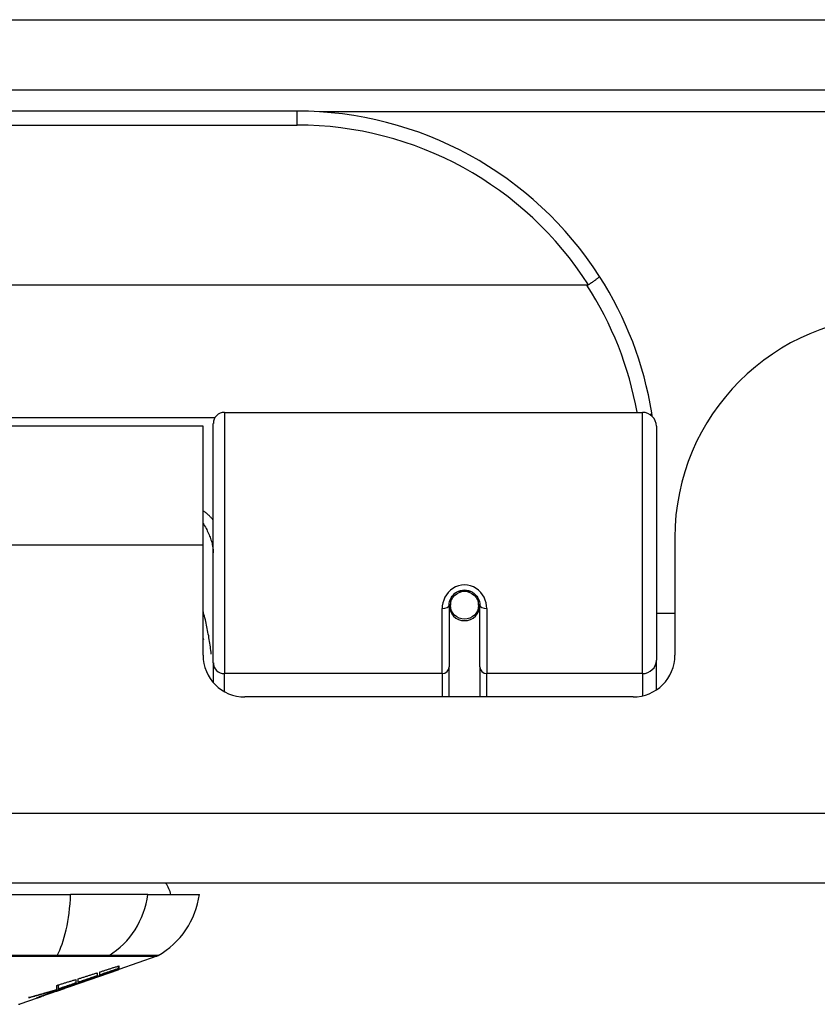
# Model space of a CAD drawing. Header units: inches. Extents: x 25 to 627, y 68 to 290.
# Tile 17 of 250: x 81 to 82.12, y 68.19 to 69.58. Entities that reach past the tile are written whole.
import ezdxf

# ---------------------------------------------------------------- set-up
doc = ezdxf.new("R2010")
doc.units = ezdxf.units.IN
doc.header["$MEASUREMENT"] = 0
doc.layers.add('Visible Edges(ANSI)', color=7, linetype='Continuous', lineweight=25)
doc.layers.add('Visible Tangent Edges(ANSI)', color=7, linetype='Continuous', lineweight=25)

msp = doc.modelspace()

# ---------------------------------------------------------------- linework, layer by layer
at = {"layer": 'Visible Edges(ANSI)'}
for p, q in [((25.0901, 69.4844), (84.8921, 69.4844)), ((81.3907, 69.4544), (79.8946, 69.4544)), ((81.7995, 69.2087), (79.4857, 69.2087)), ((81.2883, 69.0294), (81.8779, 69.0294)), ((81.2581, 69.0099), (80.0271, 69.0099)), ((81.2581, 68.8419), (81.2581, 69.0099)), ((81.2725, 68.676), (81.2725, 69.0136)), ((81.8975, 69.0097), (81.8975, 68.6798)), ((81.9236, 68.8529), (81.9236, 68.6869)), ((81.2581, 68.6869), (81.2581, 68.8419)), ((81.6072, 68.7662), (81.6072, 68.7572)), ((81.6466, 68.7572), (81.6466, 68.7662)), ((81.6052, 68.7572), (81.6052, 68.6703)), ((81.6053, 68.7549), (81.6073, 68.7549)), ((81.6464, 68.7549), (81.6484, 68.7549)), ((81.6485, 68.6703), (81.6485, 68.7572)), ((81.6112, 68.7454), (81.6088, 68.7454)), ((81.645, 68.7454), (81.6426, 68.7454)), ((81.9236, 68.7454), (81.8975, 68.7454)), ((81.2725, 68.676), (81.2725, 68.6483)), ((81.6052, 68.6279), (81.6052, 68.6703)), ((81.6485, 68.6703), (81.6485, 68.6279)), ((81.8975, 68.6379), (81.8975, 68.6798)), ((81.8646, 68.6279), (81.3172, 68.6279)), ((84.7936, 68.3649), (25.1886, 68.3649)), ((80.2139, 68.3491), (81.0713, 68.3491)), ((81.1801, 68.3491), (81.0713, 68.3491)), ((81.1801, 68.3491), (81.2529, 68.3491)), ((81.193, 68.2622), (81.1391, 68.2434)), ((81.0718, 68.2198), (81.1381, 68.243)), ((81.1089, 68.2387), (81.1089, 68.2344)), ((81.1124, 68.2356), (81.1124, 68.2398)), ((81.1391, 68.2435), (81.1381, 68.2431)), ((81.1381, 68.243), (81.1381, 68.2432)), ((81.1386, 68.2446), (81.1386, 68.2482)), ((81.1391, 68.2484), (81.1391, 68.244)), ((81.1391, 68.2435), (81.1391, 68.2434)), ((81.0789, 68.2237), (81.0705, 68.2208)), ((81.0784, 68.2291), (81.0784, 68.2241)), ((81.0821, 68.2254), (81.0821, 68.2303)), ((81.0973, 68.2289), (81.0973, 68.2295)), ((81.1174, 68.2361), (81.1174, 68.2368)), ((81.0718, 68.2198), (81.0304, 68.2053)), ((81.0436, 68.2104), (81.0436, 68.2107)), ((81.0436, 68.21), (81.0436, 68.2104)), ((81.0504, 68.214), (81.0504, 68.2148)), ((81.0511, 68.2129), (81.0511, 68.2132)), ((81.0511, 68.2129), (81.0511, 68.2126)), ((81.0516, 68.2152), (81.0516, 68.2209)), ((81.0544, 68.216), (81.0544, 68.2218)), ((81.0631, 68.2169), (81.0631, 68.2172)), ((81.0701, 68.2193), (81.0701, 68.2194)), ((81.0705, 68.2208), (81.0705, 68.2211)), ((81.0731, 68.2204), (81.0731, 68.2208)), ((81.0753, 68.2216), (81.0753, 68.2223)), ((81.0239, 68.203), (80.9994, 68.1945)), ((81.0239, 68.203), (81.0239, 68.203)), ((81.0336, 68.2065), (81.0261, 68.2039)), ((81.0261, 68.2039), (81.0261, 68.2044)), ((81.0317, 68.2059), (81.0317, 68.2065))]:
    msp.add_line(p, q, dxfattribs=at)
at = {"layer": 'Visible Edges(ANSI)', "flags": 128}
for points in [[(81.8173, 69.2212), (81.8173, 69.2211), (81.8172, 69.221), (81.8171, 69.2208), (81.8169, 69.2205), (81.8167, 69.2202), (81.8163, 69.2199), (81.8159, 69.2195), (81.8155, 69.2191), (81.815, 69.2187), (81.8144, 69.2182), (81.8137, 69.2177), (81.813, 69.2172), (81.8123, 69.2166), (81.8115, 69.216), (81.8106, 69.2154), (81.8097, 69.2148), (81.8088, 69.2141), (81.8078, 69.2134), (81.8068, 69.2128), (81.8058, 69.2121), (81.8048, 69.2114), (81.8037, 69.2107), (81.8026, 69.21), (81.8016, 69.2093)], [(81.8016, 69.2093), (81.8015, 69.2092), (81.8014, 69.2092), (81.8013, 69.2091), (81.8013, 69.2091), (81.8012, 69.209), (81.8011, 69.209), (81.801, 69.209), (81.8009, 69.2089), (81.8008, 69.2089), (81.8008, 69.2089), (81.8007, 69.2089), (81.8006, 69.2088), (81.8005, 69.2088), (81.8004, 69.2088), (81.8003, 69.2088), (81.8002, 69.2088), (81.8001, 69.2088), (81.8001, 69.2087), (81.8, 69.2087), (81.7999, 69.2087), (81.7998, 69.2087), (81.7997, 69.2087), (81.7996, 69.2087), (81.7995, 69.2087)], [(81.8918, 69.0236), (81.8918, 69.0238), (81.8917, 69.024), (81.8917, 69.0242), (81.8917, 69.0244), (81.8916, 69.0246), (81.8916, 69.0249), (81.8916, 69.0251), (81.8915, 69.0253), (81.8915, 69.0255), (81.8915, 69.0257), (81.8914, 69.0259), (81.8914, 69.0261), (81.8914, 69.0263), (81.8913, 69.0265), (81.8913, 69.0267), (81.8913, 69.0269), (81.8912, 69.0271), (81.8912, 69.0274), (81.8912, 69.0276), (81.8911, 69.0278), (81.8911, 69.028), (81.8911, 69.0282), (81.891, 69.0284), (81.891, 69.0286)], [(81.6052, 68.7572), (81.6054, 68.7598), (81.6059, 68.7625), (81.6067, 68.7651), (81.6079, 68.7676), (81.6093, 68.7699), (81.6112, 68.7721), (81.6133, 68.7741), (81.6157, 68.7757), (81.6183, 68.7771), (81.6211, 68.7781), (81.6239, 68.7787), (81.6269, 68.7789), (81.6299, 68.7787), (81.6327, 68.778), (81.6355, 68.777), (81.6381, 68.7757), (81.6405, 68.774), (81.6426, 68.7721), (81.6444, 68.7699), (81.6459, 68.7675), (81.647, 68.765), (81.6479, 68.7625), (81.6484, 68.7598), (81.6485, 68.7572)], [(81.2581, 68.7102), (81.2581, 68.7101), (81.2582, 68.71), (81.2582, 68.71), (81.2582, 68.7099), (81.2582, 68.7099), (81.2583, 68.7098), (81.2583, 68.7098), (81.2583, 68.7097), (81.2583, 68.7097), (81.2583, 68.7096), (81.2584, 68.7096), (81.2584, 68.7095), (81.2584, 68.7094), (81.2584, 68.7094), (81.2584, 68.7093), (81.2585, 68.7093), (81.2585, 68.7092), (81.2585, 68.7092), (81.2585, 68.7091), (81.2586, 68.7091), (81.2586, 68.709), (81.2586, 68.709), (81.2586, 68.7089), (81.2586, 68.7089)], [(81.0821, 68.2303), (81.0832, 68.2306), (81.0844, 68.231), (81.0855, 68.2313), (81.0866, 68.2317), (81.0877, 68.232), (81.0888, 68.2324), (81.0899, 68.2327), (81.0911, 68.2331), (81.0922, 68.2334), (81.0933, 68.2338), (81.0944, 68.2341), (81.0955, 68.2345), (81.0966, 68.2348), (81.0977, 68.2352), (81.0989, 68.2355), (81.1, 68.2359), (81.1011, 68.2362), (81.1022, 68.2366), (81.1033, 68.2369), (81.1044, 68.2373), (81.1055, 68.2376), (81.1067, 68.238), (81.1078, 68.2383), (81.1089, 68.2387)], [(81.0939, 68.2283), (81.0956, 68.2289), (81.0974, 68.2296), (81.0991, 68.2302), (81.1009, 68.2308), (81.1027, 68.2315), (81.1044, 68.2321), (81.1062, 68.2328), (81.108, 68.2335), (81.1099, 68.2341), (81.1117, 68.2348), (81.1135, 68.2355), (81.1154, 68.2361), (81.1173, 68.2368), (81.1191, 68.2375), (81.121, 68.2382), (81.1229, 68.2389), (81.1248, 68.2396), (81.1268, 68.2403), (81.1287, 68.241), (81.1307, 68.2417), (81.1326, 68.2424), (81.1346, 68.2431), (81.1366, 68.2439), (81.1386, 68.2446)], [(81.1381, 68.243), (81.1364, 68.2424), (81.1347, 68.2418), (81.1331, 68.2412), (81.1314, 68.2407), (81.1297, 68.2401), (81.128, 68.2395), (81.1263, 68.2389), (81.1246, 68.2383), (81.1229, 68.2377), (81.1212, 68.2371), (81.1195, 68.2365), (81.1178, 68.2359), (81.1161, 68.2354), (81.1143, 68.2348), (81.1126, 68.2342), (81.1109, 68.2336), (81.1092, 68.233), (81.1075, 68.2324), (81.1058, 68.2318), (81.1041, 68.2312), (81.1024, 68.2307), (81.1007, 68.2301), (81.099, 68.2295), (81.0973, 68.2289)], [(81.1124, 68.2398), (81.1135, 68.2402), (81.1146, 68.2405), (81.1157, 68.2409), (81.1168, 68.2412), (81.118, 68.2416), (81.1191, 68.2419), (81.1202, 68.2423), (81.1213, 68.2427), (81.1224, 68.243), (81.1235, 68.2434), (81.1246, 68.2437), (81.1258, 68.2441), (81.1269, 68.2444), (81.128, 68.2448), (81.1291, 68.2452), (81.1302, 68.2455), (81.1313, 68.2459), (81.1324, 68.2462), (81.1336, 68.2466), (81.1347, 68.247), (81.1358, 68.2473), (81.1369, 68.2477), (81.138, 68.248), (81.1391, 68.2484)], [(81.1386, 68.2446), (81.1375, 68.2442), (81.1364, 68.2438), (81.1353, 68.2435), (81.1343, 68.2431), (81.1332, 68.2427), (81.1321, 68.2423), (81.131, 68.242), (81.1299, 68.2416), (81.1288, 68.2412), (81.1277, 68.2408), (81.1266, 68.2405), (81.1255, 68.2401), (81.1244, 68.2397), (81.1233, 68.2394), (81.1222, 68.239), (81.1211, 68.2386), (81.12, 68.2382), (81.1189, 68.2379), (81.1178, 68.2375), (81.1168, 68.2371), (81.1157, 68.2367), (81.1146, 68.2364), (81.1135, 68.236), (81.1124, 68.2356)], [(81.1391, 68.244), (81.1383, 68.2437), (81.1374, 68.2434), (81.1365, 68.243), (81.1357, 68.2427), (81.1348, 68.2424), (81.1339, 68.2421), (81.133, 68.2418), (81.1321, 68.2414), (81.1312, 68.2411), (81.1303, 68.2408), (81.1294, 68.2405), (81.1284, 68.2401), (81.1275, 68.2398), (81.1266, 68.2395), (81.1257, 68.2391), (81.1248, 68.2388), (81.1238, 68.2385), (81.1229, 68.2381), (81.122, 68.2378), (81.1211, 68.2375), (81.1201, 68.2371), (81.1192, 68.2368), (81.1183, 68.2365), (81.1174, 68.2361)], [(81.1174, 68.2361), (81.1183, 68.2364), (81.1192, 68.2368), (81.1201, 68.2371), (81.121, 68.2374), (81.1219, 68.2377), (81.1228, 68.238), (81.1237, 68.2383), (81.1246, 68.2386), (81.1255, 68.2389), (81.1264, 68.2392), (81.1274, 68.2395), (81.1283, 68.2398), (81.1292, 68.2401), (81.1301, 68.2405), (81.131, 68.2408), (81.1319, 68.2411), (81.1328, 68.2414), (81.1337, 68.2417), (81.1346, 68.242), (81.1355, 68.2423), (81.1364, 68.2426), (81.1373, 68.2429), (81.1382, 68.2432), (81.1391, 68.2435)], [(81.0516, 68.2209), (81.0527, 68.2213), (81.0539, 68.2216), (81.055, 68.2219), (81.0561, 68.2223), (81.0572, 68.2226), (81.0583, 68.2229), (81.0594, 68.2233), (81.0606, 68.2236), (81.0617, 68.224), (81.0628, 68.2243), (81.0639, 68.2247), (81.065, 68.225), (81.0661, 68.2253), (81.0672, 68.2257), (81.0684, 68.226), (81.0695, 68.2264), (81.0706, 68.2267), (81.0717, 68.227), (81.0728, 68.2274), (81.0739, 68.2277), (81.075, 68.2281), (81.0762, 68.2284), (81.0773, 68.2288), (81.0784, 68.2291)], [(81.0784, 68.2241), (81.0774, 68.2238), (81.0764, 68.2234), (81.0754, 68.2231), (81.0744, 68.2227), (81.0734, 68.2224), (81.0724, 68.2221), (81.0714, 68.2217), (81.0704, 68.2214), (81.0694, 68.2211), (81.0684, 68.2207), (81.0674, 68.2204), (81.0664, 68.2201), (81.0654, 68.2197), (81.0644, 68.2194), (81.0634, 68.219), (81.0624, 68.2187), (81.0614, 68.2184), (81.0604, 68.218), (81.0594, 68.2177), (81.0584, 68.2174), (81.0574, 68.217), (81.0564, 68.2167), (81.0554, 68.2164), (81.0544, 68.216)], [(81.0544, 68.216), (81.0554, 68.2163), (81.0564, 68.2167), (81.0575, 68.217), (81.0585, 68.2173), (81.0595, 68.2176), (81.0605, 68.2179), (81.0615, 68.2182), (81.0626, 68.2186), (81.0636, 68.2189), (81.0646, 68.2192), (81.0656, 68.2195), (81.0667, 68.2198), (81.0677, 68.2202), (81.0687, 68.2205), (81.0697, 68.2208), (81.0707, 68.2211), (81.0718, 68.2215), (81.0728, 68.2218), (81.0738, 68.2221), (81.0748, 68.2224), (81.0758, 68.2228), (81.0768, 68.2231), (81.0779, 68.2234), (81.0789, 68.2237)], [(81.0705, 68.2208), (81.0715, 68.2211), (81.0724, 68.2214), (81.0734, 68.2217), (81.0744, 68.222), (81.0754, 68.2223), (81.0764, 68.2227), (81.0773, 68.223), (81.0783, 68.2233), (81.0793, 68.2236), (81.0803, 68.2239), (81.0812, 68.2242), (81.0822, 68.2245), (81.0832, 68.2248), (81.0842, 68.2251), (81.0851, 68.2255), (81.0861, 68.2258), (81.0871, 68.2261), (81.0881, 68.2264), (81.089, 68.2267), (81.09, 68.227), (81.091, 68.2273), (81.0919, 68.2277), (81.0929, 68.228), (81.0939, 68.2283)], [(81.0973, 68.2289), (81.0962, 68.2286), (81.0952, 68.2282), (81.0942, 68.2278), (81.0932, 68.2275), (81.0921, 68.2271), (81.0911, 68.2267), (81.0901, 68.2264), (81.089, 68.226), (81.088, 68.2256), (81.087, 68.2252), (81.0859, 68.2249), (81.0849, 68.2245), (81.0838, 68.2241), (81.0828, 68.2238), (81.0818, 68.2234), (81.0807, 68.223), (81.0797, 68.2226), (81.0786, 68.2223), (81.0776, 68.2219), (81.0765, 68.2215), (81.0755, 68.2212), (81.0745, 68.2208), (81.0734, 68.2204), (81.0724, 68.2201)], [(81.1089, 68.2344), (81.1078, 68.2341), (81.1067, 68.2337), (81.1055, 68.2333), (81.1044, 68.2329), (81.1033, 68.2325), (81.1022, 68.2322), (81.1011, 68.2318), (81.1, 68.2314), (81.0989, 68.231), (81.0977, 68.2307), (81.0966, 68.2303), (81.0955, 68.2299), (81.0944, 68.2295), (81.0933, 68.2291), (81.0922, 68.2288), (81.091, 68.2284), (81.0899, 68.228), (81.0888, 68.2276), (81.0877, 68.2272), (81.0866, 68.2269), (81.0855, 68.2265), (81.0844, 68.2261), (81.0832, 68.2257), (81.0821, 68.2254)], [(81.0119, 68.2036), (81.0135, 68.204), (81.0152, 68.2045), (81.0169, 68.205), (81.0185, 68.2054), (81.0202, 68.2059), (81.0219, 68.2064), (81.0235, 68.2068), (81.0252, 68.2073), (81.0268, 68.2078), (81.0285, 68.2083), (81.0302, 68.2088), (81.0318, 68.2092), (81.0335, 68.2097), (81.0351, 68.2102), (81.0368, 68.2107), (81.0384, 68.2112), (81.0401, 68.2117), (81.0418, 68.2122), (81.0434, 68.2127), (81.0451, 68.2132), (81.0467, 68.2137), (81.0483, 68.2142), (81.05, 68.2147), (81.0516, 68.2152)], [(81.0504, 68.214), (81.0488, 68.2135), (81.0472, 68.213), (81.0456, 68.2126), (81.044, 68.2121), (81.0424, 68.2117), (81.0408, 68.2112), (81.0392, 68.2107), (81.0376, 68.2103), (81.036, 68.2098), (81.0344, 68.2094), (81.0328, 68.209), (81.0312, 68.2085), (81.0296, 68.2081), (81.028, 68.2077), (81.0264, 68.2072), (81.0248, 68.2068), (81.0232, 68.2064), (81.0216, 68.206), (81.0199, 68.2056), (81.0183, 68.2052), (81.0167, 68.2048), (81.0151, 68.2044), (81.0135, 68.204), (81.0119, 68.2036)], [(81.0244, 68.2036), (81.0246, 68.2037), (81.0248, 68.2038), (81.0251, 68.204), (81.0255, 68.2041), (81.0259, 68.2043), (81.0264, 68.2045), (81.027, 68.2047), (81.0276, 68.205), (81.0282, 68.2052), (81.0289, 68.2055), (81.0297, 68.2057), (81.0304, 68.206), (81.0312, 68.2063), (81.0321, 68.2066), (81.033, 68.207), (81.0339, 68.2073), (81.0348, 68.2076), (81.0357, 68.2079), (81.0367, 68.2083), (81.0377, 68.2086), (81.0386, 68.209), (81.0396, 68.2093), (81.0406, 68.2097), (81.0416, 68.21)], [(81.0436, 68.2104), (81.0432, 68.2102), (81.0427, 68.2101), (81.0423, 68.2099), (81.0418, 68.2097), (81.0413, 68.2096), (81.0409, 68.2094), (81.0404, 68.2093), (81.0399, 68.2091), (81.0395, 68.2089), (81.039, 68.2088), (81.0386, 68.2086), (81.0381, 68.2085), (81.0377, 68.2083), (81.0373, 68.2082), (81.0369, 68.208), (81.0365, 68.2079), (81.0362, 68.2077), (81.0358, 68.2076), (81.0355, 68.2075), (81.0352, 68.2074), (81.0349, 68.2073), (81.0346, 68.2072), (81.0343, 68.2071), (81.0341, 68.207)], [(81.0753, 68.2216), (81.0737, 68.2211), (81.0722, 68.2206), (81.0707, 68.2201), (81.0692, 68.2196), (81.0677, 68.2191), (81.0661, 68.2186), (81.0646, 68.2181), (81.0631, 68.2176), (81.0616, 68.2171), (81.06, 68.2166), (81.0585, 68.2161), (81.057, 68.2156), (81.0554, 68.2151), (81.0539, 68.2147), (81.0524, 68.2142), (81.0508, 68.2137), (81.0493, 68.2132), (81.0478, 68.2127), (81.0462, 68.2123), (81.0447, 68.2118), (81.0432, 68.2113), (81.0416, 68.2108), (81.0401, 68.2104), (81.0385, 68.2099)], [(81.0385, 68.2099), (81.039, 68.2101), (81.0395, 68.2102), (81.04, 68.2104), (81.0405, 68.2106), (81.041, 68.2107), (81.0415, 68.2109), (81.042, 68.2111), (81.0425, 68.2113), (81.043, 68.2114), (81.0435, 68.2116), (81.044, 68.2118), (81.0445, 68.2119), (81.045, 68.2121), (81.0455, 68.2123), (81.0459, 68.2124), (81.0464, 68.2126), (81.0469, 68.2128), (81.0474, 68.213), (81.0479, 68.2131), (81.0484, 68.2133), (81.0489, 68.2135), (81.0494, 68.2136), (81.0499, 68.2138), (81.0504, 68.214)], [(81.0416, 68.21), (81.0426, 68.2104), (81.0436, 68.2107), (81.0446, 68.211), (81.0456, 68.2114), (81.0466, 68.2117), (81.0476, 68.212), (81.0486, 68.2124), (81.0496, 68.2127), (81.0505, 68.213), (81.0515, 68.2133), (81.0524, 68.2137), (81.0534, 68.214), (81.0543, 68.2143), (81.0552, 68.2146), (81.0561, 68.2149), (81.057, 68.2152), (81.0579, 68.2155), (81.0587, 68.2157), (81.0595, 68.216), (81.0604, 68.2163), (81.0612, 68.2165), (81.0619, 68.2168), (81.0627, 68.217), (81.0634, 68.2173)], [(81.0626, 68.2166), (81.0619, 68.2163), (81.0611, 68.2161), (81.0603, 68.2158), (81.0596, 68.2155), (81.0588, 68.2152), (81.058, 68.215), (81.0572, 68.2147), (81.0564, 68.2144), (81.0556, 68.2141), (81.0547, 68.2138), (81.0539, 68.2136), (81.0531, 68.2133), (81.0523, 68.213), (81.0515, 68.2127), (81.0507, 68.2124), (81.0499, 68.2121), (81.0491, 68.2119), (81.0483, 68.2116), (81.0475, 68.2113), (81.0467, 68.211), (81.0459, 68.2107), (81.0451, 68.2105), (81.0444, 68.2102), (81.0436, 68.21)], [(81.0626, 68.2168), (81.0624, 68.2167), (81.0621, 68.2166), (81.0618, 68.2165), (81.0615, 68.2164), (81.0612, 68.2163), (81.0608, 68.2162), (81.0604, 68.2161), (81.06, 68.2159), (81.0595, 68.2158), (81.0591, 68.2156), (81.0586, 68.2155), (81.0581, 68.2153), (81.0576, 68.2151), (81.0571, 68.215), (81.0565, 68.2148), (81.056, 68.2146), (81.0554, 68.2144), (81.0548, 68.2142), (81.0542, 68.214), (81.0536, 68.2138), (81.053, 68.2136), (81.0524, 68.2134), (81.0518, 68.2132), (81.0511, 68.2129)], [(81.0511, 68.2126), (81.0515, 68.2128), (81.052, 68.2129), (81.0524, 68.2131), (81.0528, 68.2132), (81.0533, 68.2134), (81.0537, 68.2135), (81.0542, 68.2137), (81.0546, 68.2139), (81.0551, 68.214), (81.0556, 68.2142), (81.056, 68.2143), (81.0565, 68.2145), (81.0569, 68.2146), (81.0574, 68.2148), (81.0578, 68.215), (81.0582, 68.2151), (81.0586, 68.2153), (81.059, 68.2154), (81.0594, 68.2155), (81.0598, 68.2157), (81.0602, 68.2158), (81.0605, 68.2159), (81.0608, 68.216), (81.0611, 68.2161)], [(81.0611, 68.2161), (81.0614, 68.2162), (81.0616, 68.2163), (81.0618, 68.2164), (81.062, 68.2165), (81.0622, 68.2165), (81.0623, 68.2166), (81.0625, 68.2166), (81.0626, 68.2167), (81.0627, 68.2167), (81.0628, 68.2168), (81.0629, 68.2168), (81.063, 68.2168), (81.0631, 68.2169), (81.0631, 68.2169), (81.0631, 68.2169), (81.0631, 68.2169), (81.0631, 68.2169), (81.0631, 68.2169), (81.0631, 68.2169), (81.063, 68.2169), (81.0629, 68.2169), (81.0629, 68.2168), (81.0627, 68.2168), (81.0626, 68.2168)], [(81.0701, 68.2193), (81.0701, 68.2193), (81.07, 68.2192), (81.0699, 68.2192), (81.0697, 68.2191), (81.0696, 68.2191), (81.0694, 68.219), (81.0692, 68.2189), (81.0689, 68.2188), (81.0687, 68.2187), (81.0684, 68.2186), (81.0681, 68.2185), (81.0678, 68.2184), (81.0674, 68.2183), (81.0671, 68.2182), (81.0667, 68.218), (81.0663, 68.2179), (81.0659, 68.2177), (81.0655, 68.2176), (81.065, 68.2174), (81.0646, 68.2173), (81.0641, 68.2171), (81.0636, 68.2169), (81.0631, 68.2168), (81.0626, 68.2166)], [(81.0634, 68.2173), (81.0641, 68.2175), (81.0647, 68.2177), (81.0653, 68.2179), (81.0659, 68.2181), (81.0664, 68.2182), (81.0669, 68.2184), (81.0674, 68.2186), (81.0679, 68.2187), (81.0683, 68.2188), (81.0687, 68.2189), (81.069, 68.2191), (81.0693, 68.2191), (81.0696, 68.2192), (81.0698, 68.2193), (81.07, 68.2194), (81.0702, 68.2194), (81.0703, 68.2194), (81.0704, 68.2194), (81.0705, 68.2195), (81.0705, 68.2194), (81.0704, 68.2194), (81.0704, 68.2194), (81.0703, 68.2193), (81.0701, 68.2193)], [(81.0656, 68.2181), (81.066, 68.2182), (81.0664, 68.2184), (81.0668, 68.2185), (81.0672, 68.2187), (81.0677, 68.2188), (81.0681, 68.219), (81.0685, 68.2191), (81.0689, 68.2192), (81.0693, 68.2194), (81.0697, 68.2195), (81.0701, 68.2197), (81.0705, 68.2198), (81.0709, 68.22), (81.0713, 68.2201), (81.0717, 68.2203), (81.0721, 68.2204), (81.0725, 68.2205), (81.0729, 68.2207), (81.0733, 68.2208), (81.0737, 68.221), (81.0741, 68.2211), (81.0745, 68.2213), (81.0749, 68.2214), (81.0753, 68.2216)], [(81.0724, 68.2201), (81.0726, 68.2201), (81.0728, 68.2202), (81.0729, 68.2203), (81.073, 68.2203), (81.0731, 68.2203), (81.0731, 68.2204), (81.073, 68.2204), (81.0729, 68.2203), (81.0728, 68.2203), (81.0726, 68.2203), (81.0724, 68.2202), (81.0721, 68.2201), (81.0718, 68.22), (81.0714, 68.2199), (81.071, 68.2198), (81.0706, 68.2196), (81.0701, 68.2195), (81.0695, 68.2193), (81.069, 68.2192), (81.0684, 68.219), (81.0677, 68.2188), (81.0671, 68.2185), (81.0664, 68.2183), (81.0656, 68.2181)], [(81.0261, 68.2039), (81.0259, 68.2038), (81.0256, 68.2037), (81.0254, 68.2036), (81.0251, 68.2035), (81.0249, 68.2035), (81.0247, 68.2034), (81.0246, 68.2034), (81.0244, 68.2033), (81.0243, 68.2033), (81.0242, 68.2033), (81.0241, 68.2033), (81.024, 68.2032), (81.0239, 68.2032), (81.0239, 68.2032), (81.0238, 68.2033), (81.0238, 68.2033), (81.0238, 68.2033), (81.0239, 68.2033), (81.0239, 68.2034), (81.024, 68.2034), (81.024, 68.2034), (81.0241, 68.2035), (81.0242, 68.2036), (81.0244, 68.2036)], [(81.0239, 68.203), (81.0241, 68.2031), (81.0244, 68.2032), (81.0247, 68.2033), (81.025, 68.2034), (81.0252, 68.2035), (81.0255, 68.2036), (81.0258, 68.2037), (81.026, 68.2038), (81.0263, 68.2039), (81.0266, 68.204), (81.0269, 68.2041), (81.0271, 68.2042), (81.0274, 68.2043), (81.0277, 68.2044), (81.028, 68.2045), (81.0282, 68.2046), (81.0285, 68.2046), (81.0288, 68.2047), (81.029, 68.2048), (81.0293, 68.2049), (81.0296, 68.205), (81.0299, 68.2051), (81.0301, 68.2052), (81.0304, 68.2053)], [(81.0341, 68.207), (81.0338, 68.2068), (81.0334, 68.2067), (81.0331, 68.2066), (81.0328, 68.2065), (81.0326, 68.2063), (81.0324, 68.2063), (81.0322, 68.2062), (81.032, 68.2061), (81.0319, 68.206), (81.0318, 68.206), (81.0317, 68.2059), (81.0317, 68.2059), (81.0317, 68.2059), (81.0317, 68.2059), (81.0318, 68.2059), (81.0318, 68.2059), (81.032, 68.206), (81.0321, 68.206), (81.0323, 68.2061), (81.0325, 68.2061), (81.0327, 68.2062), (81.033, 68.2063), (81.0333, 68.2064), (81.0336, 68.2065)]]:
    msp.add_lwpolyline(points, dxfattribs=at)
at = {"layer": 'Visible Edges(ANSI)'}
msp.add_circle((81.6269, 68.7572), 0.0197, dxfattribs=at)
for centre, radius, start, end in [((81.3907, 68.9475), 0.5069, 32.6858, 90), ((81.3907, 68.9475), 0.5069, 9.2068, 32.6858), ((82.2356, 68.8529), 0.312, 90, 180), ((81.2883, 69.0136), 0.0157, 90, 180), ((81.8779, 69.0097), 0.0197, 0, 90), ((81.6269, 68.7572), 0.0217, 180, 0), ((81.3172, 68.6869), 0.0591, 180, 270), ((81.8646, 68.6869), 0.0591, 270, 0), ((81.1741, 68.3412), 0.0394, 11.537, 36.8699), ((81.1359, 68.3654), 0.1181, 299.8169, 352.0587), ((81.1897, 68.2715), 0.00984, 289.29, 299.8169), ((80.9978, 68.1991), 0.00492, 270.1731, 289.29)]:
    msp.add_arc(centre, radius, start, end, dxfattribs=at)
for start_param, end_param in [(3.444465, 3.571292), (5.853486, 5.980313)]:
    msp.add_ellipse((81.6269, 68.7654), major_axis=(0.0217, 0), ratio=0.267949, start_param=start_param, end_param=end_param, dxfattribs=at)
at = {"layer": 'Visible Tangent Edges(ANSI)'}
for p, q in [((25.0901, 69.5834), (84.125, 69.5834)), ((81.3907, 69.4347), (81.3907, 69.4544)), ((83.993, 69.4534), (81.4225, 69.4534)), ((79.8946, 69.4347), (81.3907, 69.4347)), ((81.2883, 69.0294), (81.2883, 68.6608)), ((81.8779, 68.6608), (81.8779, 69.0294)), ((81.2748, 69.0217), (80.0105, 69.0217)), ((81.2581, 68.8419), (80.0271, 68.8419)), ((81.6179, 68.7769), (81.6359, 68.7769)), ((81.5954, 68.6608), (81.5954, 68.7525)), ((81.6584, 68.7525), (81.6584, 68.6608)), ((81.5954, 68.6608), (81.2883, 68.6608)), ((81.2883, 68.6354), (81.2883, 68.6608)), ((81.5954, 68.6608), (81.5954, 68.6279)), ((81.8779, 68.6608), (81.6584, 68.6608)), ((81.6584, 68.6279), (81.6584, 68.6608)), ((81.8779, 68.6608), (81.8779, 68.6294)), ((25.1886, 68.4639), (84.7936, 68.4639)), ((81.051, 68.2622), (81.0514, 68.2622)), ((81.1232, 68.2622), (81.1233, 68.2622)), ((81.0626, 68.2168), (81.0626, 68.217)), ((81.0626, 68.2166), (81.0626, 68.2167)), ((81.0341, 68.207), (81.0341, 68.2074))]:
    msp.add_line(p, q, dxfattribs=at)
at = {"layer": 'Visible Tangent Edges(ANSI)', "flags": 128}
for points in [[(81.2725, 68.8774), (81.272, 68.8779), (81.2715, 68.8785), (81.271, 68.8791), (81.2705, 68.8797), (81.2699, 68.8803), (81.2694, 68.8809), (81.2688, 68.8814), (81.2683, 68.882), (81.2677, 68.8826), (81.2671, 68.8832), (81.2665, 68.8837), (81.2659, 68.8843), (81.2653, 68.8849), (81.2647, 68.8854), (81.2641, 68.886), (81.2635, 68.8865), (81.2628, 68.8871), (81.2622, 68.8876), (81.2615, 68.8881), (81.2609, 68.8887), (81.2602, 68.8892), (81.2595, 68.8897), (81.2588, 68.8902), (81.2581, 68.8907)], [(81.2581, 68.8728), (81.2592, 68.871), (81.2603, 68.8693), (81.2613, 68.8675), (81.2623, 68.8657), (81.2632, 68.8639), (81.2641, 68.8621), (81.265, 68.8603), (81.2658, 68.8585), (81.2665, 68.8567), (81.2673, 68.8549), (81.268, 68.8531), (81.2686, 68.8513), (81.2692, 68.8496), (81.2698, 68.8478), (81.2703, 68.846), (81.2707, 68.8443), (81.2711, 68.8426), (81.2715, 68.8408), (81.2718, 68.8391), (81.2721, 68.8375), (81.2723, 68.8358), (81.2724, 68.8342), (81.2725, 68.8326), (81.2725, 68.831)], [(81.6584, 68.7525), (81.6581, 68.7565), (81.6574, 68.7606), (81.6562, 68.7645), (81.6545, 68.7684), (81.6524, 68.772), (81.6498, 68.7753), (81.6467, 68.7783), (81.6433, 68.7809), (81.6395, 68.783), (81.6354, 68.7845), (81.6312, 68.7854), (81.6269, 68.7858), (81.6226, 68.7855), (81.6184, 68.7845), (81.6144, 68.783), (81.6106, 68.781), (81.6071, 68.7784), (81.604, 68.7754), (81.6014, 68.772), (81.5992, 68.7684), (81.5975, 68.7646), (81.5963, 68.7606), (81.5956, 68.7566), (81.5954, 68.7525)], [(81.2697, 68.6882), (81.2693, 68.6908), (81.269, 68.6934), (81.2687, 68.696), (81.2684, 68.6985), (81.268, 68.7011), (81.2676, 68.7037), (81.2672, 68.7063), (81.2668, 68.7089), (81.2664, 68.7114), (81.266, 68.714), (81.2655, 68.7166), (81.265, 68.7191), (81.2645, 68.7216), (81.264, 68.7242), (81.2635, 68.7267), (81.263, 68.7292), (81.2624, 68.7318), (81.2619, 68.7343), (81.2613, 68.7368), (81.2607, 68.7393), (81.2601, 68.7418), (81.2594, 68.7443), (81.2588, 68.7468), (81.2581, 68.7493)], [(80.985, 68.2622), (81.0181, 68.2622), (81.051, 68.2622)], [(81.0522, 68.2632), (81.0193, 68.2631), (80.986, 68.2631)], [(81.0514, 68.2622), (81.0555, 68.2622), (81.0596, 68.2622), (81.0635, 68.2622), (81.0674, 68.2622), (81.0712, 68.2622), (81.075, 68.2622), (81.0786, 68.2622), (81.0822, 68.2622), (81.0856, 68.2622), (81.089, 68.2622), (81.0923, 68.2622), (81.0954, 68.2622), (81.0984, 68.2622), (81.1013, 68.2622), (81.1041, 68.2622), (81.1068, 68.2622), (81.1093, 68.2622), (81.1117, 68.2622), (81.114, 68.2622), (81.1161, 68.2622), (81.1181, 68.2622), (81.1199, 68.2622), (81.1216, 68.2622), (81.1232, 68.2622)], [(81.1254, 68.2632), (81.1239, 68.2632), (81.1222, 68.2632), (81.1204, 68.2632), (81.1184, 68.2632), (81.1162, 68.2632), (81.1139, 68.2632), (81.1115, 68.2632), (81.1089, 68.2632), (81.1062, 68.2632), (81.1033, 68.2632), (81.1004, 68.2632), (81.0973, 68.2632), (81.0941, 68.2632), (81.0907, 68.2632), (81.0873, 68.2632), (81.0837, 68.2632), (81.0801, 68.2632), (81.0763, 68.2632), (81.0725, 68.2632), (81.0686, 68.2632), (81.0646, 68.2632), (81.0605, 68.2632), (81.0564, 68.2632), (81.0522, 68.2632)], [(81.1233, 68.2622), (81.129, 68.2622), (81.1344, 68.2622), (81.1395, 68.2622), (81.1444, 68.2622), (81.1491, 68.2622), (81.1536, 68.2622), (81.1578, 68.2622), (81.1618, 68.2622), (81.1656, 68.2622), (81.1691, 68.2622), (81.1724, 68.2622), (81.1754, 68.2622), (81.1782, 68.2622), (81.1807, 68.2622), (81.1831, 68.2622), (81.1851, 68.2622), (81.187, 68.2622), (81.1886, 68.2622), (81.1899, 68.2622), (81.191, 68.2622), (81.1919, 68.2622), (81.1925, 68.2622), (81.1928, 68.2622), (81.193, 68.2622)], [(81.1946, 68.263), (81.1945, 68.263), (81.1941, 68.263), (81.1935, 68.263), (81.1927, 68.263), (81.1916, 68.263), (81.1902, 68.263), (81.1887, 68.263), (81.1869, 68.263), (81.1848, 68.263), (81.1825, 68.263), (81.18, 68.263), (81.1772, 68.263), (81.1742, 68.263), (81.1709, 68.263), (81.1674, 68.2631), (81.1637, 68.2631), (81.1597, 68.2631), (81.1555, 68.2631), (81.1511, 68.2631), (81.1464, 68.2631), (81.1415, 68.2631), (81.1364, 68.2631), (81.131, 68.2631), (81.1254, 68.2632)]]:
    msp.add_lwpolyline(points, dxfattribs=at)
at = {"layer": 'Visible Tangent Edges(ANSI)'}
for centre, start, end in [((81.3907, 68.9475), 32.4989, 90), ((81.3907, 68.9438), 10.1223, 32.9448)]:
    msp.add_arc(centre, 0.4872, start, end, dxfattribs=at)
for centre, major_axis, ratio, start_param, end_param in [((81.8716, 69.0254), (0.0194, 0.0031), 0.187438, 5.738696, 6.283185), ((81.5954, 68.7572), (0.00984, 0), 0.476565, 4.712389, 6.283185), ((81.6584, 68.7572), (-0.00984, 0), 0.476565, 0, 1.570796), ((81.2883, 68.676), (-0.0157, 0), 0.965926, 0, 1.570796), ((81.5954, 68.6703), (0.00984, 0), 0.965926, 4.712389, 6.283185), ((81.6584, 68.6703), (-0.00984, 0), 0.965926, 0, 1.570796), ((81.8779, 68.6798), (0.0197, 0), 0.965926, 4.712389, 6.283185), ((81.0327, 68.3654), (0, 0.1181), 0.32996, 3.665428, 4.573787), ((81.0697, 68.3654), (0, -0.1181), 0.943995, 0.523835, 1.432195), ((81.0506, 68.2717), (0.00003, -0.00984), 0.32572, 0.259229, 0.522936), ((81.1208, 68.2717), (-0.00008, -0.00984), 0.945463, 0.267645, 0.531352)]:
    msp.add_ellipse(centre, major_axis=major_axis, ratio=ratio, start_param=start_param, end_param=end_param, dxfattribs=at)

doc.saveas('drawing.dxf')
